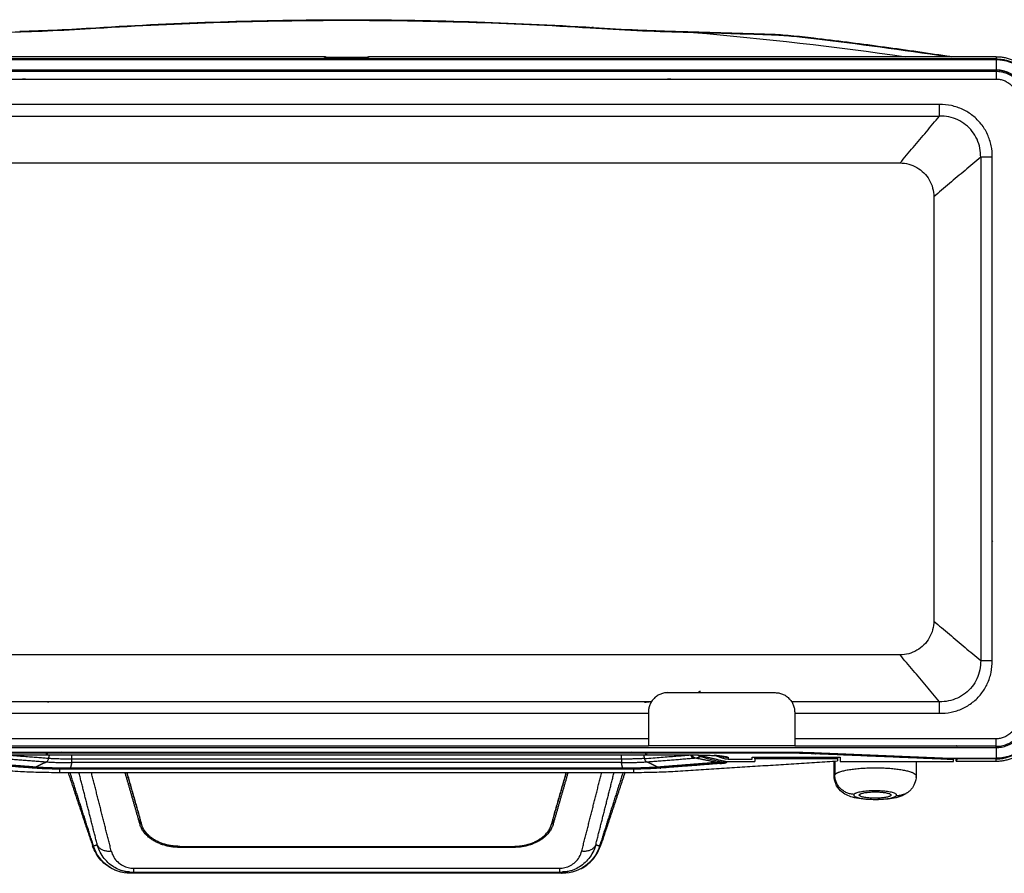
# Model space of a CAD drawing. Header units: millimetres. Extents: x 9946 to 11276, y -4769 to -3439.
# Tile 43 of 100: x 10869 to 11071, y -4335 to -4160. Entities that reach past the tile are written whole.
import ezdxf

# ---------------------------------------------------------------- set-up
doc = ezdxf.new("R2010")
doc.units = ezdxf.units.MM
doc.layers.add('ROXX NEO mini i_Fixture', color=7, linetype='Continuous', true_color=0x000000)

msp = doc.modelspace()

# ---------------------------------------------------------------- linework, layer by layer
at = {"layer": 'ROXX NEO mini i_Fixture', "color": 18, "lineweight": -3, "true_color": 0x000000}
for points, knots in [([(10884.73, -4162.21), (10901.87, -4161.13), (10935.66, -4160.05), (10969.46, -4161.09), (10986.12, -4162.12)], [0, 0, 0, 0, 51.458304, 101.492488, 101.492488, 101.492488, 101.492488]), ([(11008.73, -4298.19), (11008.61, -4298.21), (11008.46, -4298.28), (11008.32, -4298.38), (11008.28, -4298.42)], [-1.0262967, -1.0262967, -1.0262967, -1.0262967, -0.6841978, -0.5086565, -0.5086565, -0.5086565, -0.5086565]), ([(10997.22, -4300.41), (10997.47, -4300.38), (10997.8, -4300.35), (10998.16, -4300.3), (10998.23, -4300.3)], [-14.135393, -14.135393, -14.135393, -14.135393, -12.368468, -11.976603, -11.976603, -11.976603, -11.976603]), ([(10874.66, -4311.15), (10874.62, -4311.15), (10874.56, -4311.13), (10874.5, -4311.11), (10874.48, -4311.1)], [-1.5584094, -1.5584094, -1.5584094, -1.5584094, -1.2467275, -1.0720865, -1.0720865, -1.0720865, -1.0720865]), ([(10997.63, -4311.16), (10997.6, -4311.16), (10997.53, -4311.15), (10997.46, -4311.12), (10997.41, -4311.1)], [-0.5721525, -0.5721525, -0.5721525, -0.5721525, -0.3116224, 0, 0, 0, 0]), ([(10997.82, -4311.11), (10997.79, -4311.12), (10997.74, -4311.14), (10997.68, -4311.16), (10997.64, -4311.16)], [-1.1420919, -1.1420919, -1.1420919, -1.1420919, -0.9348671, -0.6232447, -0.6232447, -0.6232447, -0.6232447]), ([(11011.54, -4311.26), (11011.68, -4311.27), (11012, -4311.29), (11012.41, -4311.33), (11012.76, -4311.37), (11013.01, -4311.41), (11013.17, -4311.44), (11013.24, -4311.46), (11013.26, -4311.47)], [-7.117591, -7.117591, -7.117591, -7.117591, -6.487163, -5.560425, -4.633688, -3.70695, -2.780213, -1.982941, -1.982941, -1.982941, -1.982941]), ([(10888.85, -4334.9), (10888.7, -4334.84), (10888.08, -4334.58), (10887.02, -4333.97), (10885.72, -4332.8), (10884.73, -4331.46), (10884.25, -4330.4), (10884.06, -4329.85)], [-7.297073, -7.297073, -7.297073, -7.297073, -6.780671, -5.085503, -3.390335, -1.695168, 0, 0, 0, 0]), ([(10892.45, -4335.32), (10892.03, -4335.32), (10891.16, -4335.25), (10889.87, -4334.92), (10888.63, -4334.36), (10887.46, -4333.55), (10886.43, -4332.5), (10885.61, -4331.25), (10885.23, -4330.32), (10885.09, -4329.86)], [0, 0, 0, 0, 1.547787, 3.095574, 4.643361, 6.191147, 7.738934, 9.286721, 10.659444, 10.659444, 10.659444, 10.659444]), ([(10889.67, -4334.8), (10889.78, -4334.83), (10890.43, -4335.02), (10891.09, -4335.11), (10891.65, -4335.13)], [-2.278568, -2.278568, -2.278568, -2.278568, -1.951912, -0.23976, -0.23976, -0.23976, -0.23976]), ([(10980.4, -4335.13), (10981.05, -4335.13), (10981.8, -4335.03), (10982.53, -4334.83), (10982.62, -4334.8)], [-9.759508, -9.759508, -9.759508, -9.759508, -7.807605, -7.499135, -7.499135, -7.499135, -7.499135])]:
    msp.add_open_spline(points, degree=3, knots=knots, dxfattribs=at)
at = {"layer": 'ROXX NEO mini i_Fixture', "color": 18, "true_color": 0x000000}
for points, knots in [([(10884.75, -4162.1), (10901.74, -4161.02), (10918.79, -4160.47), (10935.81, -4160.46), (10952.8, -4160.46), (10969.82, -4160.99), (10986.78, -4162.05)], [1.016763, 1.016763, 1.016763, 1.016763, 52.126143, 52.126143, 52.126143, 103.132238, 103.132238, 103.132238, 103.132238]), ([(10884.75, -4162.1), (10901.74, -4161.02), (10918.79, -4160.47), (10935.81, -4160.46), (10952.8, -4160.46), (10969.82, -4160.99), (10986.78, -4162.05)], [1.016763, 1.016763, 1.016763, 1.016763, 52.126143, 52.126143, 52.126143, 103.132238, 103.132238, 103.132238, 103.132238]), ([(10869.11, -4162.83), (10869.66, -4162.83), (10870.67, -4162.83), (10871.69, -4162.84), (10872.16, -4162.84)], [1.781127, 1.781127, 1.781127, 1.781127, 3.433151, 4.818211, 4.818211, 4.818211, 4.818211]), ([(10869.11, -4162.83), (10869.66, -4162.83), (10870.67, -4162.83), (10871.69, -4162.84), (10872.16, -4162.84)], [1.781127, 1.781127, 1.781127, 1.781127, 3.433151, 4.818211, 4.818211, 4.818211, 4.818211]), ([(10986.78, -4162.05), (10989.83, -4162.25), (10992.83, -4162.42), (10995.86, -4162.55), (10998.34, -4162.67), (11000.75, -4162.75), (11003.16, -4162.82)], [0.241447, 0.241447, 0.241447, 0.241447, 9.371078, 9.371078, 9.371078, 16.845315, 16.845315, 16.845315, 16.845315]), ([(10986.78, -4162.05), (10989.83, -4162.25), (10992.83, -4162.42), (10995.86, -4162.55), (10998.34, -4162.67), (11000.75, -4162.75), (11003.16, -4162.82)], [0.241447, 0.241447, 0.241447, 0.241447, 9.371078, 9.371078, 9.371078, 16.845315, 16.845315, 16.845315, 16.845315]), ([(11000.14, -4162.84), (11000.61, -4162.84), (11001.64, -4162.83), (11002.63, -4162.83), (11003.17, -4162.83)], [0.350925, 0.350925, 0.350925, 0.350925, 1.718401, 3.342005, 3.342005, 3.342005, 3.342005]), ([(11000.14, -4162.84), (11000.61, -4162.84), (11001.64, -4162.83), (11002.63, -4162.83), (11003.17, -4162.83)], [0.350925, 0.350925, 0.350925, 0.350925, 1.718401, 3.342005, 3.342005, 3.342005, 3.342005]), ([(11022.97, -4163.41), (11024.35, -4163.46), (11025.83, -4163.57), (11027.26, -4163.69), (11028.8, -4163.83), (11030.39, -4164.01), (11031.94, -4164.19)], [0.313791, 0.313791, 0.313791, 0.313791, 4.718439, 4.718439, 4.718439, 9.437744, 9.437744, 9.437744, 9.437744]), ([(11022.97, -4163.41), (11024.35, -4163.46), (11025.83, -4163.57), (11027.26, -4163.69), (11028.8, -4163.83), (11030.39, -4164.01), (11031.94, -4164.19)], [0.313791, 0.313791, 0.313791, 0.313791, 4.718439, 4.718439, 4.718439, 9.437744, 9.437744, 9.437744, 9.437744]), ([(11031.94, -4164.19), (11036.51, -4164.73), (11041.07, -4165.3), (11045.63, -4165.92), (11050.16, -4166.53), (11054.75, -4167.19), (11059.27, -4167.88)], [0.289672, 0.289672, 0.289672, 0.289672, 14.089345, 14.089345, 14.089345, 27.865862, 27.865862, 27.865862, 27.865862]), ([(11031.94, -4164.19), (11036.51, -4164.73), (11041.07, -4165.3), (11045.63, -4165.92), (11050.16, -4166.53), (11054.75, -4167.19), (11059.27, -4167.88)], [0.289672, 0.289672, 0.289672, 0.289672, 14.089345, 14.089345, 14.089345, 27.865862, 27.865862, 27.865862, 27.865862]), ([(11061.17, -4312.49), (11061.16, -4312.52), (11061.15, -4312.36), (11061.14, -4312.05), (11061.13, -4311.9)], [0, 0, 0, 0, 1.241274, 2.085854, 2.085854, 2.085854, 2.085854]), ([(11061.17, -4312.49), (11061.16, -4312.52), (11061.15, -4312.36), (11061.14, -4312.05), (11061.13, -4311.9)], [0, 0, 0, 0, 1.241274, 2.085854, 2.085854, 2.085854, 2.085854]), ([(11050.8, -4319.21), (11049.84, -4319.81), (11048.71, -4320.05), (11047.65, -4320.2), (11046.42, -4320.37), (11045.07, -4320.43), (11043.67, -4320.38), (11042.2, -4320.34), (11041.02, -4320.2), (11039.88, -4319.88), (11039.02, -4319.64), (11038.22, -4319.32), (11037.46, -4318.59), (11037.03, -4318.17), (11036.68, -4317.67), (11036.45, -4317.1), (11036.24, -4316.6), (11036.14, -4316.06), (11036.14, -4315.52)], [4.75358, 4.75358, 4.75358, 4.75358, 8.794124, 8.794124, 8.794124, 12.988636, 12.988636, 12.988636, 17.317182, 17.317182, 17.317182, 20.58049, 20.58049, 20.58049, 22.489961, 22.489961, 22.489961, 24.149727, 24.149727, 24.149727, 24.149727]), ([(11050.8, -4319.21), (11049.84, -4319.81), (11048.71, -4320.05), (11047.65, -4320.2), (11046.42, -4320.37), (11045.07, -4320.43), (11043.67, -4320.38), (11042.2, -4320.34), (11041.02, -4320.2), (11039.88, -4319.88), (11039.02, -4319.64), (11038.22, -4319.32), (11037.46, -4318.59), (11037.03, -4318.17), (11036.68, -4317.67), (11036.45, -4317.1), (11036.24, -4316.6), (11036.14, -4316.06), (11036.14, -4315.52)], [4.75358, 4.75358, 4.75358, 4.75358, 8.794124, 8.794124, 8.794124, 12.988636, 12.988636, 12.988636, 17.317182, 17.317182, 17.317182, 20.58049, 20.58049, 20.58049, 22.489961, 22.489961, 22.489961, 24.149727, 24.149727, 24.149727, 24.149727]), ([(11052.94, -4315.52), (11052.94, -4316.06), (11052.83, -4316.6), (11052.63, -4317.1), (11052.47, -4317.49), (11052.25, -4317.85), (11051.99, -4318.18)], [0, 0, 0, 0, 1.659766, 1.659766, 1.659766, 2.972268, 2.972268, 2.972268, 2.972268]), ([(11052.94, -4315.52), (11052.94, -4316.06), (11052.83, -4316.6), (11052.63, -4317.1), (11052.47, -4317.49), (11052.25, -4317.85), (11051.99, -4318.18)], [0, 0, 0, 0, 1.659766, 1.659766, 1.659766, 2.972268, 2.972268, 2.972268, 2.972268]), ([(10984.18, -4334.56), (10984.32, -4334.49), (10985.05, -4334.09), (10986.17, -4333.22), (10987.36, -4331.79), (10987.99, -4330.53), (10988.22, -4329.85)], [3.609106, 3.609106, 3.609106, 3.609106, 4.076344, 6.114515, 8.152687, 10.190859, 10.190859, 10.190859, 10.190859]), ([(10984.18, -4334.56), (10984.32, -4334.49), (10985.05, -4334.09), (10986.17, -4333.22), (10987.36, -4331.79), (10987.99, -4330.53), (10988.22, -4329.85)], [3.609106, 3.609106, 3.609106, 3.609106, 4.076344, 6.114515, 8.152687, 10.190859, 10.190859, 10.190859, 10.190859])]:
    msp.add_open_spline(points, degree=3, knots=knots, dxfattribs=at)
at = {"layer": 'ROXX NEO mini i_Fixture', "color": 18, "lineweight": -3, "true_color": 0x000000}
for points, degree in [([(10867.09, -4163), (10872.96, -4162.85), (10878.91, -4162.58), (10884.73, -4162.21)], 3), ([(10884.73, -4162.21), (10884.73, -4162.14), (10884.74, -4162.1), (10884.75, -4162.1)], 3), ([(10986.78, -4162.05), (10986.56, -4162.04), (10986.35, -4162.06), (10986.12, -4162.12)], 3), ([(10986.12, -4162.12), (10989.22, -4162.33), (10995.63, -4162.69), (11002.07, -4162.92), (11005.19, -4163)], 3), ([(11005.19, -4163), (11005.12, -4162.95), (11005.06, -4162.92), (11005.01, -4162.89)], 3), ([(11005.19, -4163), (11005.9, -4163.01), (11006.61, -4163.03), (11007.32, -4163.05)], 3), ([(11007.32, -4163.05), (11021.83, -4164.32), (11036.34, -4165.99), (11050.85, -4168.04)], 3), ([(11008.25, -4163.07), (11013.39, -4163.21), (11018.54, -4163.37), (11023.34, -4163.55)], 3), ([(11022.97, -4163.41), (11023.08, -4163.42), (11023.21, -4163.46), (11023.34, -4163.55)], 3), ([(11023.34, -4163.55), (11024.6, -4163.6), (11027.3, -4163.78), (11030.32, -4164.11), (11031.94, -4164.3)], 3), ([(11031.94, -4164.3), (11031.94, -4164.23), (11031.94, -4164.19), (11031.94, -4164.19)], 3), ([(11031.94, -4164.3), (11041.03, -4165.38), (11050.12, -4166.61), (11059.22, -4167.99)], 3), ([(10931.61, -4168.04), (10867.28, -4168.04), (10802.94, -4168.04)], 2), ([(11069.34, -4168.51), (10936.14, -4168.51), (10802.94, -4168.51)], 2), ([(10802.94, -4168.62), (10936.14, -4168.62), (11069.34, -4168.62)], 2), ([(10931.62, -4168.18), (10931.61, -4168.11), (10931.61, -4168.04)], 2), ([(10931.62, -4168.18), (10931.63, -4168.18), (10931.65, -4168.18), (10931.66, -4168.18)], 3), ([(10940.66, -4168.18), (10936.17, -4168.18), (10931.68, -4168.18)], 2), ([(10940.67, -4168.04), (10940.66, -4168.11), (10940.66, -4168.18)], 2), ([(11054.1, -4168.51), (11054.37, -4168.55), (11054.65, -4168.59), (11054.92, -4168.63)], 3), ([(11059.22, -4167.99), (11059.22, -4167.93), (11059.23, -4167.89), (11059.25, -4167.88)], 3), ([(11062.63, -4168.51), (11062.81, -4168.55), (11062.99, -4168.59), (11063.16, -4168.63)], 3), ([(11069.34, -4168.04), (11069.34, -4168.27), (11069.34, -4168.51)], 2), ([(11069.34, -4168.62), (11069.34, -4169.66), (11069.34, -4170.69)], 2), ([(11069.34, -4171.09), (10936.14, -4171.09), (10802.94, -4171.09)], 2), ([(11069.34, -4170.83), (10936.15, -4170.83), (10802.96, -4170.83)], 2), ([(11067.32, -4170.83), (11067.22, -4170.81), (11067.12, -4170.8), (11067.02, -4170.78)], 3), ([(11068.97, -4170.81), (11069.1, -4170.83), (11069.22, -4170.85), (11069.34, -4170.88)], 3), ([(11068.97, -4170.81), (11069.01, -4170.83), (11069.04, -4170.85), (11069.08, -4170.87)], 3), ([(11069.34, -4170.78), (11069.34, -4170.8), (11069.34, -4170.83)], 2), ([(11069.34, -4170.83), (11069.34, -4170.96), (11069.34, -4171.09)], 2), ([(11069.34, -4171.09), (11069.34, -4171.86), (11069.34, -4172.63)], 2), ([(10802.94, -4172.63), (10936.14, -4172.63), (11069.34, -4172.63)], 2), ([(10870.32, -4172.63), (10869.88, -4172.66), (10869.44, -4172.7), (10869, -4172.74)], 3), ([(11002.86, -4172.7), (11002.57, -4172.68), (11002.28, -4172.65), (11001.98, -4172.63)], 3), ([(11057.73, -4177.86), (10936.14, -4177.86), (10814.54, -4177.86)], 2), ([(11068.54, -4188.67), (11068.57, -4187.89), (11068.43, -4186.29), (11067.66, -4183.92), (11066.37, -4181.81), (11064.63, -4180.07), (11062.54, -4178.77), (11060.19, -4177.99), (11058.55, -4177.84), (11057.73, -4177.86)], 3), ([(11057.73, -4180.23), (11057.73, -4179.04), (11057.73, -4177.86)], 2), ([(10814.54, -4180.23), (10936.14, -4180.23), (11057.73, -4180.23)], 2), ([(11049.64, -4189.84), (11050.54, -4188.77), (11052.35, -4186.64), (11055.04, -4183.43), (11056.84, -4181.29), (11057.73, -4180.23)], 3), ([(11066.18, -4188.67), (11066.19, -4188.05), (11066.09, -4186.8), (11065.5, -4184.95), (11064.49, -4183.3), (11063.14, -4181.94), (11061.49, -4180.93), (11059.67, -4180.32), (11058.38, -4180.21), (11057.73, -4180.23)], 3), ([(11066.1, -4181.71), (11066.13, -4181.69), (11066.16, -4181.66)], 2), ([(11066.18, -4188.67), (11065.11, -4189.57), (11062.97, -4191.36), (11059.76, -4194.05), (11057.63, -4195.86), (11056.56, -4196.76)], 3), ([(11066.18, -4188.67), (11066.18, -4240.24), (11066.18, -4291.82)], 2), ([(11068.54, -4188.67), (11067.36, -4188.67), (11066.18, -4188.67)], 2), ([(11068.54, -4291.86), (11068.54, -4240.26), (11068.54, -4188.67)], 2), ([(10822.64, -4189.84), (10936.14, -4189.84), (11049.64, -4189.84)], 2), ([(11049.64, -4189.84), (11050.24, -4189.84), (11051.45, -4190), (11053.14, -4190.7), (11054.59, -4191.81), (11055.71, -4193.26), (11056.41, -4194.95), (11056.56, -4196.16), (11056.56, -4196.76)], 3), ([(11056.56, -4196.76), (11056.56, -4240.26), (11056.56, -4283.76)], 2), ([(11068.64, -4267.48), (11068.6, -4267.44), (11068.57, -4267.39), (11068.54, -4267.35)], 3), ([(11056.56, -4283.76), (11056.56, -4284.37), (11056.41, -4285.58), (11055.71, -4287.26), (11054.59, -4288.72), (11053.14, -4289.83), (11051.45, -4290.53), (11050.24, -4290.69), (11049.64, -4290.69)], 3), ([(11056.56, -4283.76), (11057.63, -4284.66), (11059.76, -4286.48), (11062.97, -4289.16), (11065.11, -4290.96), (11066.18, -4291.86)], 3), ([(11049.64, -4290.69), (10936.14, -4290.69), (10822.64, -4290.69)], 2), ([(11057.73, -4300.3), (11056.84, -4299.23), (11055.04, -4297.09), (11052.35, -4293.88), (11050.54, -4291.76), (11049.64, -4290.69)], 3), ([(11066.18, -4291.86), (11066.19, -4292.5), (11066.08, -4293.79), (11065.48, -4295.62), (11064.46, -4297.26), (11063.1, -4298.61), (11061.45, -4299.62), (11059.6, -4300.22), (11058.35, -4300.32), (11057.73, -4300.3)], 3), ([(11057.73, -4302.66), (11058.51, -4302.69), (11060.12, -4302.55), (11062.48, -4301.79), (11064.59, -4300.49), (11066.33, -4298.76), (11067.63, -4296.66), (11068.41, -4294.32), (11068.56, -4292.68), (11068.54, -4291.86)], 3), ([(11066.18, -4291.86), (11067.36, -4291.86), (11068.54, -4291.86)], 2), ([(11002.04, -4298.44), (11013.04, -4298.44), (11024.04, -4298.44)], 2), ([(11006.32, -4298.43), (11006.33, -4298.42), (11006.35, -4298.41)], 2), ([(10998.63, -4300.3), (10906.59, -4300.3), (10814.54, -4300.3)], 2), ([(10875.06, -4300.41), (10874.73, -4300.37), (10874.4, -4300.34), (10874.07, -4300.3)], 3), ([(10998.59, -4300.25), (10998.63, -4300.25), (10998.66, -4300.25), (10998.69, -4300.24)], 3), ([(11057.73, -4300.3), (11042.59, -4300.3), (11027.44, -4300.3)], 2), ([(11027.44, -4300.3), (11027.51, -4300.4), (11027.57, -4300.51), (11027.63, -4300.62)], 3), ([(11057.73, -4302.66), (11057.73, -4301.48), (11057.73, -4300.3)], 2), ([(10814.54, -4302.66), (10906.28, -4302.66), (10998.02, -4302.66)], 2), ([(10998.04, -4302.44), (10998.04, -4305.9), (10998.04, -4309.37)], 2), ([(11028.04, -4302.44), (11028.04, -4305.9), (11028.04, -4309.37)], 2), ([(11028.06, -4302.66), (11042.9, -4302.66), (11057.73, -4302.66)], 2), ([(10998.02, -4307.9), (10900.48, -4307.9), (10802.94, -4307.9)], 2), ([(11069.34, -4307.9), (11048.7, -4307.9), (11028.06, -4307.9)], 2), ([(11069.34, -4309.44), (11069.34, -4308.67), (11069.34, -4307.9)], 2), ([(10998, -4309.44), (10900.47, -4309.44), (10802.94, -4309.44)], 2), ([(10802.94, -4309.69), (10936.14, -4309.69), (11069.34, -4309.69)], 2), ([(10848.18, -4310.62), (10936.14, -4310.62), (11024.1, -4310.62)], 2), ([(10877.9, -4310.84), (10877.83, -4310.76), (10877.76, -4310.69), (10877.68, -4310.62)], 3), ([(10994.61, -4310.61), (10994.53, -4310.68), (10994.46, -4310.75), (10994.4, -4310.82)], 3), ([(10998.04, -4309.37), (10998.02, -4309.4), (10998, -4309.44)], 2), ([(11028.04, -4309.37), (11013.04, -4309.37), (10998.04, -4309.37)], 2), ([(11024.1, -4310.62), (11024.95, -4310.62), (11026.62, -4310.63), (11029.13, -4310.66), (11031.49, -4310.72), (11032.9, -4310.77), (11033.57, -4310.8)], 3), ([(11028.04, -4309.37), (11028.06, -4309.4), (11028.08, -4309.44)], 2), ([(11069.34, -4309.44), (11048.71, -4309.44), (11028.08, -4309.44)], 2), ([(11033.57, -4310.8), (11046.79, -4311.35), (11060.01, -4311.9)], 2), ([(11061.16, -4309.26), (11061.25, -4309.35), (11061.33, -4309.44)], 2), ([(11069.34, -4309.69), (11069.34, -4309.59), (11069.34, -4309.49)], 2), ([(11069.34, -4309.68), (11069.34, -4309.71), (11069.34, -4309.75)], 2), ([(11069.34, -4309.75), (11069.34, -4310.82), (11069.34, -4311.9)], 2), ([(10835.44, -4312.45), (10852.35, -4313.51), (10869.26, -4314.58)], 2), ([(11024.26, -4310.84), (10936.14, -4310.84), (10848.02, -4310.84)], 2), ([(10872.36, -4313.72), (10866.24, -4313.24), (10860.11, -4312.76)], 2), ([(10865.09, -4311.88), (10869.83, -4312.26), (10874.58, -4312.63)], 2), ([(10875.06, -4311.95), (10874.77, -4311.92), (10874.13, -4311.88), (10873.03, -4311.79), (10871.79, -4311.69), (10870.41, -4311.59), (10868.91, -4311.47), (10867.29, -4311.35), (10866.15, -4311.26), (10865.56, -4311.21)], 3), ([(10866.64, -4311.2), (10936.14, -4311.2), (11005.64, -4311.2)], 2), ([(10872.36, -4313.72), (10873.47, -4313.17), (10874.58, -4312.63)], 2), ([(10874.58, -4312.63), (10874.65, -4312.59), (10874.8, -4312.49), (10874.97, -4312.25), (10875.04, -4312.05), (10875.06, -4311.95)], 3), ([(10874.58, -4312.63), (10874.68, -4312.64), (10874.91, -4312.65), (10875.29, -4312.68), (10875.73, -4312.7), (10876.23, -4312.72), (10876.81, -4312.74), (10877.45, -4312.75), (10878.14, -4312.76), (10878.91, -4312.76), (10879.48, -4312.75), (10879.79, -4312.75)], 3), ([(10874.87, -4311.1), (10874.85, -4311.13), (10874.82, -4311.14), (10874.78, -4311.15)], 3), ([(10879.79, -4312.05), (10879.48, -4312.05), (10878.88, -4312.06), (10878.13, -4312.06), (10877.44, -4312.05), (10876.81, -4312.03), (10876.27, -4312.01), (10875.8, -4311.99), (10875.41, -4311.97), (10875.17, -4311.95), (10875.06, -4311.95)], 3), ([(10879.79, -4312.75), (10879.65, -4313.33), (10879.51, -4313.92)], 2), ([(10992.44, -4312.05), (10936.14, -4312.05), (10879.83, -4312.05)], 2), ([(10992.44, -4312.75), (10936.14, -4312.75), (10879.83, -4312.75)], 2), ([(10992.49, -4312.75), (10992.61, -4312.75), (10992.86, -4312.75), (10993.25, -4312.76), (10993.68, -4312.76), (10994.14, -4312.76), (10994.61, -4312.75), (10995.09, -4312.75), (10995.57, -4312.73), (10996.04, -4312.72), (10996.5, -4312.7), (10996.91, -4312.68), (10997.3, -4312.66), (10997.57, -4312.64), (10997.7, -4312.63)], 3), ([(10992.77, -4313.92), (10992.63, -4313.33), (10992.49, -4312.75)], 2), ([(10997.22, -4311.95), (10997.08, -4311.96), (10996.82, -4311.97), (10996.43, -4312), (10996.02, -4312.01), (10995.56, -4312.03), (10995.08, -4312.04), (10994.61, -4312.05), (10994.14, -4312.06), (10993.69, -4312.06), (10993.25, -4312.06), (10992.86, -4312.06), (10992.61, -4312.05), (10992.5, -4312.05)], 3), ([(10997.22, -4311.95), (10997.83, -4311.9), (10999.01, -4311.81), (11000.71, -4311.68), (11002.25, -4311.56), (11003.69, -4311.45), (11005.1, -4311.34), (11006.17, -4311.26), (11006.72, -4311.21)], 3), ([(10997.22, -4311.95), (10997.24, -4312.05), (10997.31, -4312.25), (10997.48, -4312.49), (10997.63, -4312.59), (10997.7, -4312.63)], 3), ([(10997.7, -4312.63), (11002.45, -4312.26), (11007.19, -4311.88)], 2), ([(10999.92, -4313.72), (10998.81, -4313.17), (10997.7, -4312.63)], 2), ([(11012.17, -4312.76), (11006.04, -4313.24), (10999.92, -4313.72)], 2), ([(11003.02, -4314.58), (11019.93, -4313.51), (11036.84, -4312.45)], 2), ([(11005.64, -4311.2), (11006.29, -4311.2), (11007.51, -4311.21), (11009.11, -4311.24), (11010.44, -4311.28), (11011.51, -4311.33), (11012.36, -4311.38), (11013.01, -4311.43), (11013.5, -4311.49), (11013.85, -4311.54), (11014.09, -4311.58), (11014.25, -4311.63), (11014.31, -4311.65), (11014.33, -4311.67)], 3), ([(11007.19, -4311.88), (11007.23, -4311.88), (11007.31, -4311.87), (11007.43, -4311.86), (11007.5, -4311.85), (11007.54, -4311.84)], 3), ([(11007.54, -4311.84), (11007.57, -4311.84), (11007.64, -4311.83), (11007.74, -4311.82), (11007.85, -4311.81), (11007.96, -4311.79), (11008.07, -4311.77), (11008.18, -4311.76), (11008.28, -4311.74), (11008.37, -4311.72), (11008.46, -4311.69), (11008.51, -4311.68), (11008.53, -4311.67)], 3), ([(11012.17, -4312.76), (11009.85, -4312.3), (11007.54, -4311.84)], 2), ([(11008.47, -4311.23), (11008.55, -4311.28), (11008.63, -4311.31), (11008.73, -4311.33)], 3), ([(11008.73, -4311.33), (11008.72, -4311.44), (11008.71, -4311.56)], 2), ([(11008.71, -4311.56), (11010.24, -4311.94), (11011.77, -4312.32), (11013.3, -4312.7)], 3), ([(11008.73, -4311.33), (11011.15, -4311.9), (11013.58, -4312.47)], 2), ([(11013.34, -4311.92), (11012.56, -4311.63), (11011.77, -4311.35)], 2), ([(11013.22, -4312.73), (11013.19, -4312.74), (11013.13, -4312.75), (11013, -4312.76), (11012.82, -4312.77), (11012.6, -4312.77), (11012.37, -4312.77), (11012.23, -4312.76), (11012.17, -4312.76)], 3), ([(11012.86, -4312.96), (11012.93, -4312.95), (11013.06, -4312.94), (11013.28, -4312.92), (11013.49, -4312.9), (11013.68, -4312.87), (11013.81, -4312.85), (11013.87, -4312.83), (11013.9, -4312.82)], 3), ([(11013.58, -4312.47), (11013.44, -4312.59), (11013.3, -4312.7)], 2), ([(11013.34, -4311.52), (11013.45, -4311.56), (11013.67, -4311.63), (11014.02, -4311.69), (11014.25, -4311.7), (11014.37, -4311.7)], 3), ([(11013.34, -4311.52), (11013.34, -4311.72), (11013.34, -4311.92)], 2), ([(11014.37, -4312.1), (11014.25, -4312.1), (11014.02, -4312.08), (11013.67, -4312.02), (11013.45, -4311.96), (11013.34, -4311.92)], 3), ([(11013.58, -4312.47), (11013.81, -4312.53), (11014.04, -4312.55), (11014.27, -4312.55)], 3), ([(11013.99, -4312.78), (11014.13, -4312.67), (11014.27, -4312.55)], 2), ([(11014.27, -4312.55), (11017.06, -4312.55), (11019.84, -4312.55)], 2), ([(11014.37, -4311.7), (11014.37, -4311.9), (11014.37, -4312.1)], 2), ([(11014.37, -4312.1), (11016.85, -4312.1), (11019.34, -4312.1)], 2), ([(11019.34, -4311.65), (11028.34, -4311.65), (11037.34, -4311.65)], 2), ([(11019.34, -4312.1), (11019.34, -4311.87), (11019.34, -4311.65)], 2), ([(11036.84, -4312), (11028.34, -4312), (11019.84, -4312)], 2), ([(11019.84, -4312), (11019.84, -4312.28), (11019.84, -4312.55)], 2), ([(11032.29, -4310.99), (11031.72, -4310.97), (11030.52, -4310.92), (11028.54, -4310.88), (11026.43, -4310.85), (11024.99, -4310.84), (11024.26, -4310.84)], 3), ([(11060.64, -4312.17), (11046.46, -4311.58), (11032.29, -4310.99)], 2), ([(11036.25, -4312.49), (11036.25, -4313.87), (11036.25, -4315.26)], 2), ([(11036.84, -4312), (11036.84, -4312.23), (11036.84, -4312.45)], 2), ([(11037.34, -4311.65), (11037.34, -4312.12), (11037.34, -4312.59)], 2), ([(11037.34, -4312.59), (11048.99, -4312.59), (11060.64, -4312.59)], 2), ([(11060.01, -4311.9), (11064.66, -4311.9), (11069.31, -4311.9)], 2), ([(11061.34, -4312.02), (11061.26, -4312.25), (11061.17, -4312.49)], 2), ([(11061.35, -4311.9), (11061.35, -4311.96), (11061.34, -4312.01), (11061.34, -4312.02)], 3), ([(11069.34, -4312.02), (11065.34, -4312.02), (11061.34, -4312.02)], 2), ([(11069.34, -4312.49), (11069.34, -4312.25), (11069.34, -4312.02)], 2), ([(10871.68, -4313.91), (10871.17, -4313.87), (10870.19, -4313.79), (10868.85, -4313.69), (10867.65, -4313.59), (10866.58, -4313.51), (10865.64, -4313.44), (10864.79, -4313.37), (10864.02, -4313.31), (10863.29, -4313.26), (10862.56, -4313.2), (10861.83, -4313.14), (10861.09, -4313.09), (10860.3, -4313.03), (10859.72, -4312.98), (10859.42, -4312.96)], 3), ([(10869.26, -4314.58), (10869.81, -4314.61), (10870.97, -4314.67), (10872.92, -4314.74), (10875.05, -4314.78), (10876.53, -4314.79), (10877.29, -4314.79)], 3), ([(10879.5, -4314.15), (10879.24, -4314.15), (10878.71, -4314.15), (10877.95, -4314.14), (10877.2, -4314.13), (10876.47, -4314.12), (10875.75, -4314.1), (10875.05, -4314.08), (10874.38, -4314.06), (10873.72, -4314.03), (10873.05, -4314), (10872.38, -4313.96), (10871.91, -4313.92), (10871.68, -4313.91)], 3), ([(10879.51, -4313.92), (10879.26, -4313.92), (10878.78, -4313.92), (10878.1, -4313.92), (10877.41, -4313.92), (10876.74, -4313.91), (10876.08, -4313.89), (10875.45, -4313.88), (10874.83, -4313.86), (10874.22, -4313.83), (10873.62, -4313.8), (10873, -4313.77), (10872.57, -4313.74), (10872.36, -4313.72)], 3), ([(10884.26, -4329.91), (10881.85, -4322.35), (10879.44, -4314.79)], 2), ([(10992.77, -4314.15), (10936.14, -4314.15), (10879.5, -4314.15)], 2), ([(10992.77, -4313.92), (10936.14, -4313.92), (10879.51, -4313.92)], 2), ([(10885.04, -4329.68), (10883.15, -4322.24), (10881.26, -4314.79)], 2), ([(10887.89, -4330.89), (10885.85, -4322.84), (10883.81, -4314.79)], 2), ([(10893.79, -4325.47), (10892.26, -4320.13), (10890.72, -4314.79)], 2), ([(10891.03, -4314.79), (10892.56, -4320.11), (10894.09, -4325.43)], 2), ([(10893.79, -4324.06), (10892.46, -4319.42), (10891.13, -4314.79)], 2), ([(10978.19, -4325.43), (10979.72, -4320.11), (10981.25, -4314.78)], 2), ([(10981.15, -4314.79), (10979.82, -4319.42), (10978.48, -4324.06)], 2), ([(10981.56, -4314.79), (10980.02, -4320.13), (10978.48, -4325.47)], 2), ([(10984.38, -4330.89), (10986.43, -4322.84), (10988.47, -4314.79)], 2), ([(10987.24, -4329.68), (10989.13, -4322.24), (10991.01, -4314.79)], 2), ([(10992.84, -4314.79), (10990.43, -4322.35), (10988.02, -4329.91)], 2), ([(10999.92, -4313.72), (10999.74, -4313.73), (10999.38, -4313.76), (10998.83, -4313.79), (10998.27, -4313.82), (10997.69, -4313.85), (10997.09, -4313.87), (10996.47, -4313.89), (10995.82, -4313.9), (10995.16, -4313.91), (10994.45, -4313.92), (10993.67, -4313.92), (10993.08, -4313.92), (10992.77, -4313.92)], 3), ([(11000.6, -4313.91), (11000.4, -4313.92), (11000.01, -4313.95), (10999.41, -4313.99), (10998.79, -4314.02), (10998.16, -4314.05), (10997.5, -4314.07), (10996.83, -4314.09), (10996.12, -4314.11), (10995.39, -4314.13), (10994.62, -4314.14), (10993.76, -4314.15), (10993.11, -4314.15), (10992.77, -4314.15)], 3), ([(10994.99, -4314.79), (10995.72, -4314.79), (10997.16, -4314.78), (10999.27, -4314.74), (11001.25, -4314.67), (11002.45, -4314.61), (11003.02, -4314.58)], 3), ([(11012.86, -4312.96), (11012.63, -4312.97), (11012.16, -4313.01), (11011.5, -4313.06), (11010.81, -4313.11), (11010.14, -4313.17), (11009.47, -4313.22), (11008.8, -4313.27), (11008.09, -4313.33), (11007.32, -4313.39), (11006.47, -4313.45), (11005.52, -4313.52), (11004.45, -4313.61), (11003.29, -4313.7), (11002.01, -4313.8), (11001.08, -4313.87), (11000.6, -4313.91)], 3), ([(10893.79, -4325.47), (10893.79, -4324.94), (10893.79, -4324.41)], 2), ([(10978.48, -4325.47), (10978.48, -4324.94), (10978.48, -4324.41)], 2), ([(10884.06, -4329.85), (10884.14, -4329.87), (10884.23, -4329.89)], 2), ([(10885.04, -4329.68), (10884.65, -4329.8), (10884.26, -4329.91)], 2), ([(10885.04, -4329.68), (10885.11, -4329.85), (10885.31, -4330.17), (10885.78, -4330.56), (10886.4, -4330.82), (10887.12, -4330.94), (10887.64, -4330.93), (10887.89, -4330.89)], 3), ([(10887.89, -4330.89), (10888.01, -4331.36), (10888.36, -4332.19), (10889.18, -4333.21), (10890.21, -4333.94), (10891.36, -4334.36), (10892.09, -4334.44), (10892.45, -4334.44)], 3), ([(10901.93, -4329.96), (10936.14, -4329.96), (10970.35, -4329.96)], 2), ([(10901.93, -4330.17), (10901.93, -4330.08), (10901.93, -4329.99)], 2), ([(10970.35, -4330.17), (10936.14, -4330.17), (10901.93, -4330.17)], 2), ([(10970.35, -4330.17), (10970.35, -4330.06), (10970.35, -4329.95)], 2), ([(10979.82, -4334.44), (10980.19, -4334.44), (10980.92, -4334.36), (10982.07, -4333.94), (10983.1, -4333.21), (10983.91, -4332.19), (10984.27, -4331.36), (10984.38, -4330.89)], 3), ([(10987.24, -4329.68), (10987.09, -4330.21), (10986.7, -4331.2), (10985.86, -4332.49), (10984.82, -4333.54), (10983.66, -4334.35), (10982.41, -4334.92), (10981.12, -4335.25), (10980.25, -4335.32), (10979.83, -4335.32)], 3), ([(10984.38, -4330.89), (10984.64, -4330.93), (10985.16, -4330.94), (10985.88, -4330.82), (10986.5, -4330.56), (10986.97, -4330.17), (10987.17, -4329.85), (10987.24, -4329.68)], 3), ([(10988.02, -4329.91), (10987.63, -4329.8), (10987.24, -4329.68)], 2), ([(10988.22, -4329.85), (10988.13, -4329.87), (10988.05, -4329.89)], 2), ([(10988.05, -4329.89), (10988.05, -4329.89), (10988.05, -4329.88)], 2), ([(10884.77, -4331.19), (10884.75, -4331.16), (10884.74, -4331.13), (10884.72, -4331.1)], 3), ([(10892.45, -4334.44), (10936.14, -4334.44), (10979.82, -4334.44)], 2), ([(10891.88, -4335.29), (10891.88, -4335.39), (10891.88, -4335.48)], 2), ([(10892.45, -4335.32), (10892.17, -4335.4), (10891.89, -4335.48)], 2), ([(10979.83, -4335.32), (10936.14, -4335.32), (10892.45, -4335.32)], 2), ([(10979.83, -4335.32), (10980.11, -4335.4), (10980.39, -4335.48)], 2)]:
    msp.add_open_spline(points, degree=degree, dxfattribs=at)
at = {"layer": 'ROXX NEO mini i_Fixture', "color": 18, "true_color": 0x000000}
for points, degree in [([(10869.11, -4162.82), (10874.24, -4162.68), (10879.4, -4162.44), (10884.75, -4162.1)], 3), ([(10869.11, -4162.82), (10874.24, -4162.68), (10879.4, -4162.44), (10884.75, -4162.1)], 3), ([(11003.16, -4162.82), (11003.77, -4162.84), (11004.39, -4162.86), (11005.01, -4162.89)], 3), ([(11003.16, -4162.82), (11003.77, -4162.84), (11004.39, -4162.86), (11005.01, -4162.89)], 3), ([(11004.7, -4162.99), (11004.75, -4162.91), (11004.82, -4162.87), (11004.9, -4162.87)], 3), ([(11004.7, -4162.99), (11004.75, -4162.91), (11004.82, -4162.87), (11004.9, -4162.87)], 3), ([(11005.01, -4162.87), (11010.93, -4163.02), (11017.14, -4163.2), (11022.97, -4163.41)], 3), ([(11005.01, -4162.87), (11010.93, -4163.02), (11017.14, -4163.2), (11022.97, -4163.41)], 3), ([(11005.01, -4162.89), (11005.26, -4162.91), (11005.77, -4162.93), (11006.54, -4162.99), (11007.06, -4163.03), (11007.32, -4163.05)], 3), ([(11005.01, -4162.89), (11005.26, -4162.91), (11005.77, -4162.93), (11006.54, -4162.99), (11007.06, -4163.03), (11007.32, -4163.05)], 3), ([(11069.34, -4168.04), (11005, -4168.04), (10940.67, -4168.04)], 2), ([(11069.34, -4168.04), (11005, -4168.04), (10940.67, -4168.04)], 2), ([(11059.27, -4167.88), (11059.59, -4167.93), (11059.92, -4167.98), (11060.24, -4168.04)], 3), ([(11059.27, -4167.88), (11059.59, -4167.93), (11059.92, -4167.98), (11060.24, -4168.04)], 3), ([(11036.14, -4315.52), (11036.14, -4314.01), (11036.14, -4312.49)], 2), ([(11036.14, -4315.52), (11036.14, -4314.01), (11036.14, -4312.49)], 2), ([(11052.94, -4312.59), (11052.94, -4314.05), (11052.94, -4315.52)], 2), ([(11052.94, -4312.59), (11052.94, -4314.05), (11052.94, -4315.52)], 2), ([(11060.64, -4311.9), (11060.64, -4312.04), (11060.64, -4312.15), (11060.64, -4312.17)], 3), ([(11060.64, -4311.9), (11060.64, -4312.04), (11060.64, -4312.15), (11060.64, -4312.17)], 3), ([(11060.64, -4312.59), (11060.64, -4312.38), (11060.64, -4312.17)], 2), ([(11060.64, -4312.59), (11060.64, -4312.38), (11060.64, -4312.17)], 2), ([(11061.17, -4312.49), (11065.26, -4312.49), (11069.34, -4312.49)], 2), ([(11061.17, -4312.49), (11065.26, -4312.49), (11069.34, -4312.49)], 2), ([(10877.29, -4314.79), (10936.14, -4314.79), (10994.99, -4314.79)], 2), ([(10877.29, -4314.79), (10936.14, -4314.79), (10994.99, -4314.79)], 2), ([(10879.04, -4314.79), (10880.85, -4320.25), (10882.66, -4325.71)], 2), ([(10879.04, -4314.79), (10880.85, -4320.25), (10882.66, -4325.71)], 2), ([(10993.25, -4314.76), (10991.43, -4320.24), (10989.62, -4325.71)], 2), ([(10993.25, -4314.76), (10991.43, -4320.24), (10989.62, -4325.71)], 2), ([(10882.66, -4325.71), (10882.69, -4325.8), (10882.75, -4325.99), (10882.85, -4326.27), (10882.91, -4326.47), (10882.95, -4326.56)], 3), ([(10882.66, -4325.71), (10882.69, -4325.8), (10882.75, -4325.99), (10882.85, -4326.27), (10882.91, -4326.47), (10882.95, -4326.56)], 3), ([(10882.95, -4326.56), (10883.07, -4326.93), (10883.32, -4327.66), (10883.69, -4328.75), (10883.94, -4329.48), (10884.06, -4329.85)], 3), ([(10882.95, -4326.56), (10883.07, -4326.93), (10883.32, -4327.66), (10883.69, -4328.75), (10883.94, -4329.48), (10884.06, -4329.85)], 3), ([(10989.33, -4326.56), (10989.2, -4326.96), (10988.93, -4327.73), (10988.58, -4328.78), (10988.34, -4329.49), (10988.22, -4329.85)], 3), ([(10989.33, -4326.56), (10989.2, -4326.96), (10988.93, -4327.73), (10988.58, -4328.78), (10988.34, -4329.49), (10988.22, -4329.85)], 3), ([(10989.62, -4325.71), (10989.59, -4325.8), (10989.52, -4325.99), (10989.43, -4326.27), (10989.36, -4326.47), (10989.33, -4326.56)], 3), ([(10989.62, -4325.71), (10989.59, -4325.8), (10989.52, -4325.99), (10989.43, -4326.27), (10989.36, -4326.47), (10989.33, -4326.56)], 3), ([(10891.89, -4335.48), (10889.94, -4335.48), (10886.93, -4334.26), (10884.85, -4331.77), (10884.26, -4329.91)], 3), ([(10891.89, -4335.48), (10889.94, -4335.48), (10886.93, -4334.26), (10884.85, -4331.77), (10884.26, -4329.91)], 3), ([(10988.02, -4329.91), (10987.43, -4331.77), (10985.35, -4334.26), (10982.34, -4335.48), (10980.39, -4335.48)], 3), ([(10988.02, -4329.91), (10987.43, -4331.77), (10985.35, -4334.26), (10982.34, -4335.48), (10980.39, -4335.48)], 3), ([(10980.39, -4335.48), (10936.14, -4335.48), (10891.89, -4335.48)], 2), ([(10980.39, -4335.48), (10936.14, -4335.48), (10891.89, -4335.48)], 2)]:
    msp.add_open_spline(points, degree=degree, dxfattribs=at)
at = {"layer": 'ROXX NEO mini i_Fixture', "color": 18, "lineweight": -3, "true_color": 0x000000}
for points, weights in [([(10931.96, -4168.18), (10931.81, -4168.04), (10931.61, -4168.04)], [0.859659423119, 0.85982579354, 1]), ([(10940.34, -4168.16), (10940.48, -4168.04), (10940.67, -4168.04)], [0.860656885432, 0.871491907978, 1]), ([(11069.34, -4168.04), (11078.36, -4168.04), (11078.36, -4177.06)], [1, 0.707106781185, 1]), ([(11069.34, -4168.51), (11077.9, -4168.51), (11077.9, -4177.06)], [1, 0.707106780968, 1]), ([(11069.34, -4168.62), (11069.34, -4168.52), (11069.34, -4168.51)], [0.88622930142, 0.919033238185, 1]), ([(11069.34, -4168.62), (11077.74, -4168.62), (11077.78, -4177.02)], [1, 0.708056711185, 0.99810630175]), ([(11075.62, -4177.06), (11075.62, -4170.78), (11069.34, -4170.78)], [1, 0.707106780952, 1]), ([(11075.57, -4177.06), (11075.57, -4170.83), (11069.34, -4170.83)], [1, 0.707106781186, 1]), ([(11075.31, -4177.06), (11075.31, -4171.09), (11069.34, -4171.09)], [1, 0.707106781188, 1]), ([(11069.34, -4172.63), (11073.77, -4172.63), (11073.77, -4177.06)], [1, 0.707106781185, 1]), ([(10949.49, -4177.84), (10949.49, -4177.8), (10949.49, -4177.76)], [0.981939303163, 0.990672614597, 1]), ([(10952.79, -4177.76), (10952.79, -4177.81), (10952.79, -4177.86)], [1, 0.987592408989, 0.976236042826]), ([(11024.49, -4177.86), (11024.49, -4177.81), (11024.49, -4177.76)], [0.976615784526, 0.987799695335, 1]), ([(11027.79, -4177.76), (11027.79, -4177.81), (11027.79, -4177.85)], [1, 0.989159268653, 0.979121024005]), ([(11002.04, -4298.44), (10998.04, -4298.44), (10998.04, -4302.44)], [1, 0.707106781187, 1]), ([(11024.04, -4298.44), (11028.04, -4298.44), (11028.04, -4302.44)], [1, 0.707106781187, 1]), ([(10919.49, -4302.76), (10919.49, -4302.7), (10919.49, -4302.64)], [1, 0.985117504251, 0.971747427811]), ([(10922.79, -4302.66), (10922.79, -4302.71), (10922.79, -4302.76)], [0.976236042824, 0.987592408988, 1]), ([(11077.78, -4303.46), (11077.78, -4311.9), (11069.34, -4311.9)], [1, 0.707106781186, 1]), ([(11069.34, -4309.69), (11075.57, -4309.69), (11075.57, -4303.46)], [1, 0.707106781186, 1]), ([(11069.34, -4312.49), (11078.36, -4312.49), (11078.36, -4303.46)], [1, 0.707106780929, 1]), ([(11069.34, -4312.02), (11077.9, -4312.02), (11077.9, -4303.46)], [1, 0.707106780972, 1]), ([(11069.34, -4309.44), (11075.31, -4309.44), (11075.31, -4303.46)], [1, 0.707106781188, 1]), ([(11073.77, -4303.46), (11073.77, -4307.9), (11069.34, -4307.9)], [1, 0.707106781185, 1]), ([(11024.26, -4310.84), (11024.26, -4310.82), (11024.26, -4310.62)], [1, 0.88720828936, 0.867882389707]), ([(11032.29, -4310.99), (11032.48, -4310.97), (11032.64, -4310.76)], [1, 0.882035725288, 0.864937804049]), ([(10875.06, -4311.95), (10875.15, -4311.57), (10875.23, -4311.2)], [1, 0.99672670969, 0.993888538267]), ([(10879.83, -4312.05), (10879.83, -4311.63), (10879.83, -4311.2)], [1, 0.996363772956, 0.993279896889]), ([(10879.83, -4312.75), (10879.83, -4312.55), (10879.83, -4312.05)], [1, 0.890200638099, 1]), ([(10992.44, -4311.18), (10992.44, -4311.62), (10992.44, -4312.05)], [0.993157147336, 0.996291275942, 1]), ([(10992.5, -4312.05), (10992.49, -4312.55), (10992.49, -4312.75)], [1, 0.890062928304, 1]), ([(10997.05, -4311.2), (10997.13, -4311.57), (10997.22, -4311.95)], [0.993888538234, 0.996726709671, 1]), ([(11006.72, -4311.21), (11006.83, -4311.7), (11007.19, -4311.88)], [1, 0.892306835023, 1]), ([(11007.01, -4311.18), (11007.15, -4311.67), (11007.54, -4311.84)], [1, 0.892246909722, 1]), ([(11008.16, -4311.22), (11008.38, -4311.48), (11008.71, -4311.56)], [0.941779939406, 0.919624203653, 1]), ([(11012.17, -4312.76), (11012.51, -4312.93), (11012.86, -4312.96)], [1, 0.987338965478, 1]), ([(11013.3, -4312.7), (11013.64, -4312.78), (11013.99, -4312.78)], [1, 0.993223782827, 1]), ([(11019.84, -4312), (11019.84, -4311.94), (11019.84, -4311.65)], [1, 0.974436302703, 0.965672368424]), ([(11036.84, -4311.65), (11036.84, -4311.94), (11036.84, -4312)], [0.965672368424, 0.974436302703, 1]), ([(11069.34, -4312.02), (11069.34, -4312.01), (11069.34, -4311.92)], [1, 0.928320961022, 0.894388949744]), ([(10872.36, -4313.72), (10872.03, -4313.88), (10871.68, -4313.91)], [1, 0.988034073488, 1]), ([(10879.51, -4313.92), (10879.5, -4314.11), (10879.5, -4314.15)], [1, 0.986298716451, 1]), ([(10992.77, -4313.92), (10992.77, -4314.11), (10992.77, -4314.15)], [1, 0.986296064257, 1]), ([(10994.99, -4314.13), (10994.99, -4314.8), (10994.99, -4314.8)], [0.869494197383, 0.879239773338, 1]), ([(10999.92, -4313.72), (11000.25, -4313.88), (11000.6, -4313.91)], [1, 0.98803407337, 1]), ([(11036.14, -4315.52), (11036.14, -4315.39), (11036.25, -4315.26)], [1, 0.996804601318, 1]), ([(11036.18, -4315.69), (11036.14, -4315.61), (11036.14, -4315.52)], [0.964096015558, 0.98062630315, 1]), ([(11040.2, -4319.3), (11036.25, -4319.18), (11036.25, -4315.26)], [1, 0.707106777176, 1]), ([(11052.94, -4315.52), (11052.94, -4315.66), (11052.83, -4315.79)], [1, 0.996804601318, 1]), ([(11051.99, -4318.18), (11050.81, -4319.64), (11048.88, -4319.58)], [1, 0.89898403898, 1]), ([(11041.29, -4319.44), (11041.29, -4319.39), (11041.33, -4319.34)], [1, 0.996804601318, 1]), ([(10901.93, -4330.17), (10895.15, -4330.17), (10893.79, -4325.47)], [1, 0.774392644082, 1]), ([(10901.93, -4329.96), (10895.39, -4329.96), (10894.09, -4325.43)], [1, 0.774392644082, 1]), ([(10970.35, -4329.96), (10976.89, -4329.96), (10978.19, -4325.43)], [1, 0.774392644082, 1]), ([(10978.48, -4325.47), (10977.13, -4330.17), (10970.35, -4330.17)], [1, 0.774392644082, 1]), ([(10892.45, -4334.44), (10892.45, -4335.3), (10892.45, -4335.32)], [1, 0.927167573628, 1]), ([(10979.82, -4334.44), (10979.83, -4335.3), (10979.83, -4335.32)], [1, 0.92716723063, 1])]:
    msp.add_rational_spline(points, weights, degree=2, dxfattribs=at)
at = {"layer": 'ROXX NEO mini i_Fixture', "color": 18, "true_color": 0x000000}
for points, weights in [([(10877.29, -4314.13), (10877.29, -4314.8), (10877.29, -4314.8)], [0.869494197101, 0.87923977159, 1]), ([(10877.29, -4314.13), (10877.29, -4314.8), (10877.29, -4314.8)], [0.869494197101, 0.87923977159, 1]), ([(10884.28, -4330.05), (10884.13, -4330), (10884.08, -4329.91)], [0.918427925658, 0.938054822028, 0.986742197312]), ([(10884.28, -4330.05), (10884.13, -4330), (10884.08, -4329.91)], [0.918427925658, 0.938054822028, 0.986742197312])]:
    msp.add_rational_spline(points, weights, degree=2, dxfattribs=at)
at = {"layer": 'ROXX NEO mini i_Fixture', "color": 18, "lineweight": -3, "true_color": 0x000000}
for points, weights, knots in [([(11036.26, -4315.24), (11037.54, -4313.72), (11045.24, -4313.85), (11052.94, -4313.98), (11052.94, -4315.52)], [1, 0.73599289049, 1, 0.73599289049, 1], [13.823008, 13.823008, 13.823008, 20.367253, 20.367253, 26.911497, 26.911497, 26.911497]), ([(11048.88, -4319.58), (11049.58, -4318.72), (11045.25, -4318.58), (11040.93, -4318.43), (11040.2, -4319.3)], [1, 0.708325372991, 1, 0.708325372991, 1], [0, 0, 0, 6.896325, 6.896325, 13.79265, 13.79265, 13.79265]), ([(11041.33, -4319.34), (11041.85, -4318.7), (11045.06, -4318.8), (11048.27, -4318.91), (11047.75, -4319.54)], [1, 0.707106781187, 1, 0.707106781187, 1], [0, 0, 0, 5.105088, 5.105088, 10.210176, 10.210176, 10.210176]), ([(11040.2, -4319.3), (11039.5, -4320.17), (11043.82, -4320.31), (11048.15, -4320.45), (11048.88, -4319.59)], [1, 0.708325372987, 1, 0.708325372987, 1], [0, 0, 0, 6.896325, 6.896325, 13.79265, 13.79265, 13.79265]), ([(11047.75, -4319.54), (11047.27, -4320.14), (11044.28, -4320.09), (11041.29, -4320.04), (11041.29, -4319.44)], [1, 0.734805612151, 1, 0.734805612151, 1], [0, 0, 0, 4.845206, 4.845206, 9.690412, 9.690412, 9.690412])]:
    msp.add_rational_spline(points, weights, degree=2, knots=knots, dxfattribs=at)

doc.saveas('drawing.dxf')
